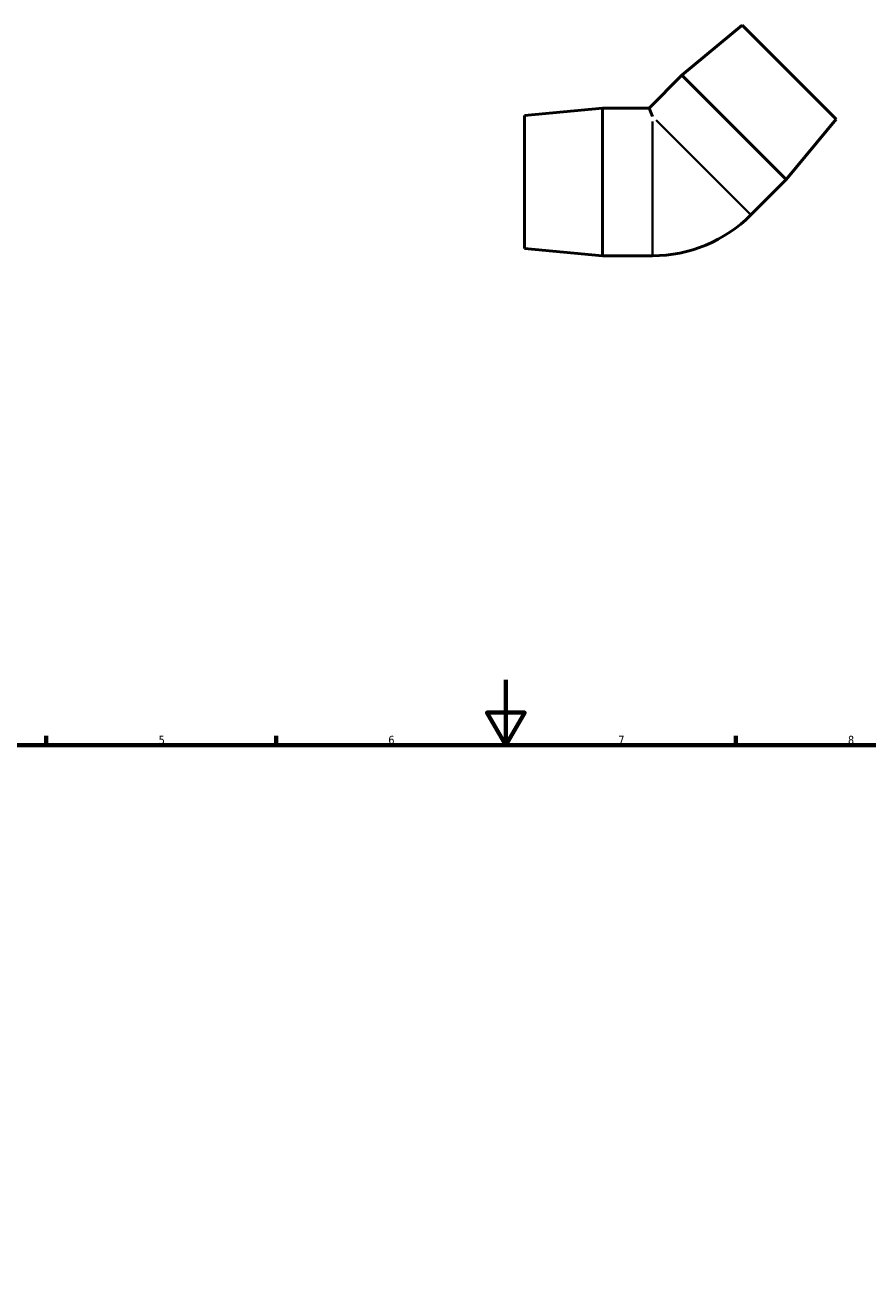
# Model space of a CAD drawing. Header units: millimetres. Extents: x -103 to 1265, y -155 to 821.
# Tile 3 of 7: x 274 to 531, y 408 to 793. Entities that reach past the tile are written whole.
import ezdxf

# ---------------------------------------------------------------- set-up
doc = ezdxf.new("R2010")
doc.units = ezdxf.units.MM
for name, color, linetype, lineweight in [('Border (ISO)', 7, 'Continuous', 70), ('Visible (ISO)', 7, 'Continuous', 50), ('Visible Narrow (ISO)', 7, 'Continuous', 35)]:
    doc.layers.add(name, color=color, linetype=linetype, lineweight=lineweight)
doc.styles.add('Note Text (ISO)', font='tahoma.ttf')

# ---------------------------------------------------------------- blocks, each defined once
blk = doc.blocks.new('Borders Default Border')
at = {"layer": 'Border (ISO)'}
for p, q in [((280.33, 574), (280.33, 576.9)), ((350.42, 574), (350.42, 576.9)), ((490.58, 574), (490.58, 576.9))]:
    blk.add_line(p, q, dxfattribs=at)
at = {"layer": 'Border (ISO)', "flags": 128}
for points in [[(420.5, 594), (420.5, 574), (414.73, 584), (426.27, 584), (420.5, 574)], [(20, 20), (20, 574), (821, 574), (821, 20), (20, 20)]]:
    blk.add_lwpolyline(points, dxfattribs=at)
at = {"layer": 'Border (ISO)', "color": 232, "true_color": 0xca0064, "char_height": 2.5, "attachment_point": 7, "style": 'Note Text (ISO)'}
for s, insert in [('5', (314.64, 574.35)), ('6', (384.66, 574.35)), ('7', (454.77, 574.4)), ('8', (524.81, 574.34))]:
    blk.add_mtext(s, dxfattribs=dict(at, insert=insert))

msp = doc.modelspace()

# ---------------------------------------------------------------- linework, layer by layer
at = {"layer": 'Visible (ISO)'}
for p, q in [((492.568, 793.485), (474.183, 778.282)), ((492.568, 793.485), (521.206, 764.847)), ((474.183, 778.282), (464.148, 768.246)), ((474.183, 778.282), (506.003, 746.462)), ((426.206, 765.996), (449.956, 768.246)), ((449.956, 723.246), (449.956, 768.246)), ((449.956, 768.246), (464.148, 768.246)), ((464.148, 768.246), (465.206, 765.692)), ((426.206, 725.496), (426.206, 765.996)), ((521.206, 764.847), (506.003, 746.462)), ((506.003, 746.462), (495.22, 735.679)), ((426.206, 725.496), (449.956, 723.246)), ((449.956, 723.246), (465.206, 723.246))]:
    msp.add_line(p, q, dxfattribs=at)
msp.add_arc((465.206, 765.692), 42.446, 270, 315, dxfattribs=at)
at = {"layer": 'Visible Narrow (ISO)'}
for p, q in [((465.206, 723.445), (465.206, 764.135)), ((466.307, 764.591), (495.079, 735.819))]:
    msp.add_line(p, q, dxfattribs=at)

# ---------------------------------------------------------------- block references
msp.add_blockref('Borders Default Border', (0, 0))

doc.saveas('drawing.dxf')
